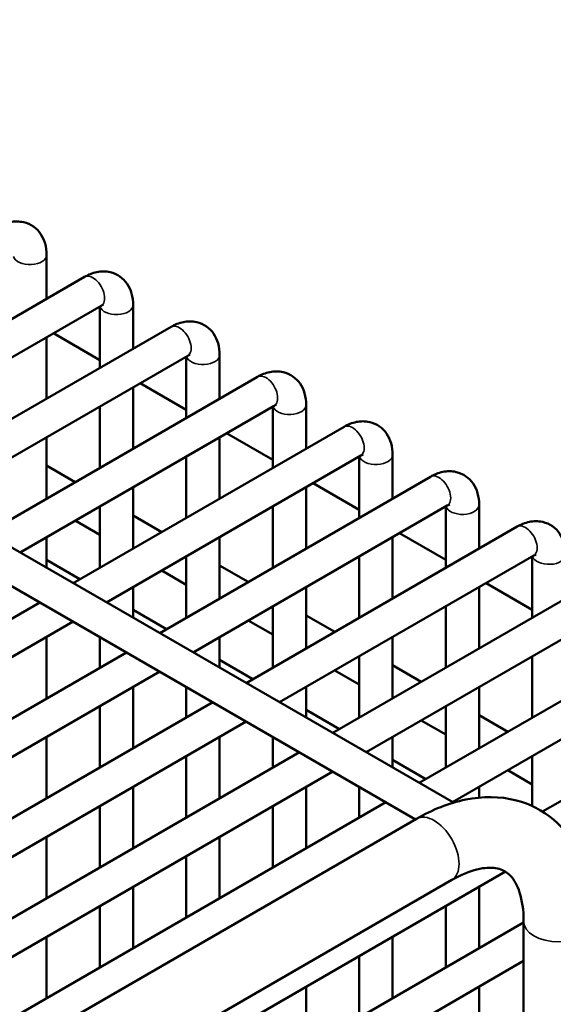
# Model space of a CAD drawing. Header units: inches. Extents: x 1 to 237, y 4 to 150.
# Tile 171 of 237: x 179.45 to 181.34, y 101.4 to 104.88. Entities that reach past the tile are written whole.
import ezdxf

# ---------------------------------------------------------------- set-up
doc = ezdxf.new("R2010")
doc.units = ezdxf.units.IN
doc.header["$LTSCALE"] = 7
doc.header["$MEASUREMENT"] = 0
doc.layers.add('Visible (ANSI)', color=7, linetype='Continuous', lineweight=50)
doc.layers.add('Visible Narrow (ANSI)', color=7, linetype='Continuous', lineweight=35)

msp = doc.modelspace()

# ---------------------------------------------------------------- linework, layer by layer
at = {"layer": 'Visible (ANSI)'}
for p, q in [((172.8039, 106.8351), (180.9825, 102.1132)), ((172.7448, 106.7328), (180.8486, 102.0541)), ((179.5426, 104.0516), (179.5426, 103.8967)), ((178.718, 103.4206), (179.6767, 103.9742)), ((178.8361, 103.3524), (179.7358, 103.8719)), ((179.7307, 103.869), (179.7307, 103.6517)), ((179.8488, 103.8748), (179.8488, 103.7199)), ((179.0242, 103.2438), (179.9829, 103.7974)), ((179.5426, 103.7604), (179.5426, 103.5431)), ((179.5671, 103.7745), (179.7307, 103.68)), ((179.1423, 103.1756), (180.042, 103.6951)), ((180.0369, 103.6922), (180.0369, 103.4749)), ((180.155, 103.698), (180.155, 103.5431)), ((179.3304, 103.067), (180.2892, 103.6206)), ((179.8488, 103.5836), (179.8488, 103.3663)), ((179.8733, 103.5977), (180.0369, 103.5032)), ((179.4485, 102.9988), (180.3482, 103.5183)), ((179.7307, 103.5154), (179.7307, 103.2981)), ((180.3432, 103.5154), (180.3432, 103.2981)), ((180.4613, 103.5212), (180.4613, 103.3663)), ((179.6366, 102.8902), (180.5954, 103.4438)), ((179.5426, 103.4068), (179.5426, 103.1895)), ((180.155, 103.4068), (180.155, 103.1895)), ((180.1795, 103.4209), (180.3432, 103.3264)), ((179.7548, 102.822), (180.6545, 103.3415)), ((180.0369, 103.3386), (180.0369, 103.1213)), ((180.6494, 103.3386), (180.6494, 103.1213)), ((180.7675, 103.3444), (180.7675, 103.1895)), ((179.5426, 103.3066), (179.6439, 103.248)), ((179.9429, 102.7134), (180.9016, 103.267)), ((179.8488, 103.23), (179.8488, 103.0127)), ((180.4613, 103.23), (180.4613, 103.0127)), ((180.4858, 103.2441), (180.6494, 103.1496)), ((179.7307, 103.1618), (179.7307, 102.9445)), ((180.061, 102.6452), (180.9607, 103.1647)), ((180.3432, 103.1618), (180.3432, 102.9445)), ((180.9556, 103.1618), (180.9556, 102.9445)), ((181.0737, 103.1676), (181.0737, 103.0127)), ((179.8488, 103.1298), (179.9502, 103.0712)), ((179.6439, 103.1117), (179.7307, 103.0616)), ((180.2491, 102.5366), (181.2079, 103.0902)), ((179.5426, 103.0532), (179.5426, 102.9445)), ((180.155, 103.0532), (180.155, 102.8359)), ((180.7675, 103.0532), (180.7675, 102.8359)), ((180.792, 103.0673), (180.9556, 102.9728)), ((180.0369, 102.985), (180.0369, 102.7677)), ((180.3672, 102.4684), (181.2669, 102.9879)), ((180.6494, 102.985), (180.6494, 102.7677)), ((181.2618, 102.985), (181.2618, 102.7677)), ((179.5426, 102.9722), (179.6606, 102.904)), ((180.155, 102.953), (180.2564, 102.8944)), ((179.9502, 102.9349), (180.0369, 102.8848)), ((180.5553, 102.3598), (181.5141, 102.9134)), ((181.0982, 102.8905), (181.2618, 102.796)), ((179.8488, 102.8764), (179.8488, 102.7677)), ((180.4613, 102.8764), (180.4613, 102.6591)), ((181.0737, 102.8764), (181.0737, 102.6591)), ((177.4513, 101.6285), (179.5185, 102.822)), ((180.3432, 102.8082), (180.3432, 102.5909)), ((180.6734, 102.2916), (181.5731, 102.8111)), ((180.9556, 102.8082), (180.9556, 102.5909)), ((179.8488, 102.7954), (179.9668, 102.7272)), ((180.4613, 102.7762), (180.5626, 102.7176)), ((177.5694, 101.5603), (179.6366, 102.7539)), ((180.2564, 102.7581), (180.3432, 102.708)), ((180.8616, 102.183), (181.8203, 102.7366)), ((179.5426, 102.6996), (179.5426, 102.4823)), ((179.7307, 102.6996), (179.7307, 102.5909)), ((180.155, 102.6996), (180.155, 102.5909)), ((180.7675, 102.6996), (180.7675, 102.4823)), ((177.7575, 101.4517), (179.8248, 102.6452)), ((180.9797, 102.1148), (181.8794, 102.6343)), ((180.155, 102.6185), (180.273, 102.5504)), ((180.6494, 102.6314), (180.6494, 102.4141)), ((180.7675, 102.5994), (180.8688, 102.5408)), ((181.2618, 102.6314), (181.2618, 102.4141)), ((177.8756, 101.3835), (179.9429, 102.5771)), ((180.5626, 102.5813), (180.6494, 102.5312)), ((181.2982, 102.0815), (182.1265, 102.5598)), ((179.8488, 102.5227), (179.8488, 102.3055)), ((180.0369, 102.5227), (180.0369, 102.4141)), ((180.4613, 102.5227), (180.4613, 102.4141)), ((181.0737, 102.5227), (181.0737, 102.3055)), ((178.0638, 101.2749), (180.131, 102.4684)), ((179.7307, 102.4546), (179.7307, 102.2373)), ((180.4613, 102.4417), (180.5792, 102.3736)), ((180.9556, 102.4546), (180.9556, 102.2373)), ((178.1819, 101.2067), (180.2491, 102.4003)), ((180.8688, 102.4045), (180.9556, 102.3544)), ((181.0737, 102.4226), (181.1751, 102.364)), ((179.5426, 102.3459), (179.5426, 102.1287)), ((180.155, 102.3459), (180.155, 102.1287)), ((180.3432, 102.3459), (180.3432, 102.2373)), ((180.7675, 102.3459), (180.7675, 102.2373)), ((178.37, 101.0981), (180.4372, 102.2916)), ((180.0369, 102.2778), (180.0369, 102.0605)), ((180.7675, 102.2649), (180.8855, 102.1968)), ((181.2618, 102.2778), (181.2618, 102.1011)), ((178.4881, 101.0299), (180.5553, 102.2235)), ((181.1751, 102.2277), (181.2618, 102.1776)), ((179.8488, 102.1691), (179.8488, 101.9519)), ((180.4613, 102.1691), (180.4613, 101.9519)), ((180.6494, 102.1691), (180.6494, 102.0605)), ((181.0737, 102.1691), (181.0737, 102.1312)), ((178.6762, 100.9213), (180.7434, 102.1148)), ((179.7307, 102.101), (179.7307, 101.8837)), ((180.3432, 102.101), (180.3432, 101.8837)), ((177.7811, 100.2831), (180.8518, 102.056)), ((179.5426, 101.9923), (179.5426, 101.7751)), ((180.155, 101.9923), (180.155, 101.7751)), ((180.0369, 101.9242), (180.0369, 101.7069)), ((179.1005, 100.6763), (181.1665, 101.8691)), ((177.9061, 100.0666), (180.9768, 101.8395)), ((179.8488, 101.8155), (179.8488, 101.5983)), ((181.0737, 101.8155), (181.0737, 101.5983)), ((179.7307, 101.7474), (179.7307, 101.5301)), ((180.9556, 101.7474), (180.9556, 101.5301)), ((179.2887, 100.5677), (181.2312, 101.6892)), ((181.2312, 101.6926), (181.2312, 99.2737)), ((179.5426, 101.6387), (179.5426, 101.4215)), ((180.7675, 101.6387), (180.7675, 101.4215)), ((180.6494, 101.5706), (180.6494, 101.3533)), ((179.4068, 100.4995), (181.2312, 101.5529)), ((180.4613, 101.4619), (180.4613, 101.2447)), ((181.0737, 101.4619), (181.0737, 101.2447))]:
    msp.add_line(p, q, dxfattribs=at)
for points, knots in [([(179.3705, 104.151), (179.3839, 104.1587), (179.3984, 104.1647), (179.429, 104.1709), (179.4452, 104.1713), (179.4735, 104.1647), (179.4855, 104.1595), (179.5059, 104.1452), (179.5143, 104.1364), (179.5284, 104.1162), (179.5336, 104.1045), (179.541, 104.0791), (179.5426, 104.0653), (179.5426, 104.0516)], [0, 0, 0, 0, 0.314159, 0.314159, 0.611451, 0.611451, 0.836785, 0.836785, 1.050201, 1.050201, 1.29221, 1.29221, 1.570796, 1.570796, 1.570796, 1.570796]), ([(179.6767, 103.9742), (179.6901, 103.9819), (179.7046, 103.9879), (179.7353, 103.9941), (179.7515, 103.9945), (179.7797, 103.9879), (179.7917, 103.9827), (179.8121, 103.9684), (179.8206, 103.9596), (179.8347, 103.9394), (179.8399, 103.9277), (179.8472, 103.9023), (179.8488, 103.8885), (179.8488, 103.8748)], [0, 0, 0, 0, 0.314159, 0.314159, 0.611451, 0.611451, 0.836785, 0.836785, 1.050201, 1.050201, 1.29221, 1.29221, 1.570796, 1.570796, 1.570796, 1.570796]), ([(179.7358, 103.8719), (179.7385, 103.8734), (179.7407, 103.8744), (179.7434, 103.8753), (179.744, 103.8754), (179.744, 103.8754)], [0, 0, 0, 0, 0.2067237, 0.2067237, 0.3804885, 0.3804885, 0.3804885, 0.3804885]), ([(179.9829, 103.7974), (179.9963, 103.8051), (180.0108, 103.8111), (180.0415, 103.8173), (180.0577, 103.8177), (180.086, 103.8111), (180.098, 103.8059), (180.1183, 103.7916), (180.1268, 103.7828), (180.1409, 103.7626), (180.1461, 103.7509), (180.1534, 103.7255), (180.155, 103.7117), (180.155, 103.698)], [0, 0, 0, 0, 0.314159, 0.314159, 0.611451, 0.611451, 0.836785, 0.836785, 1.050201, 1.050201, 1.29221, 1.29221, 1.570796, 1.570796, 1.570796, 1.570796]), ([(180.042, 103.6951), (180.0447, 103.6966), (180.0469, 103.6976), (180.0496, 103.6985), (180.0503, 103.6986), (180.0503, 103.6986)], [0, 0, 0, 0, 0.2067237, 0.2067237, 0.3804885, 0.3804885, 0.3804885, 0.3804885]), ([(180.2892, 103.6206), (180.3026, 103.6283), (180.3171, 103.6343), (180.3477, 103.6405), (180.3639, 103.6409), (180.3922, 103.6343), (180.4042, 103.6291), (180.4246, 103.6148), (180.433, 103.606), (180.4471, 103.5858), (180.4523, 103.5741), (180.4597, 103.5487), (180.4613, 103.5349), (180.4613, 103.5212)], [0, 0, 0, 0, 0.314159, 0.314159, 0.611451, 0.611451, 0.836785, 0.836785, 1.050201, 1.050201, 1.29221, 1.29221, 1.570796, 1.570796, 1.570796, 1.570796]), ([(180.3482, 103.5183), (180.3509, 103.5198), (180.3532, 103.5208), (180.3558, 103.5217), (180.3565, 103.5218), (180.3565, 103.5218)], [0, 0, 0, 0, 0.2067237, 0.2067237, 0.3804885, 0.3804885, 0.3804885, 0.3804885]), ([(180.5954, 103.4438), (180.6088, 103.4515), (180.6233, 103.4575), (180.6539, 103.4637), (180.6701, 103.4641), (180.6984, 103.4575), (180.7104, 103.4523), (180.7308, 103.438), (180.7392, 103.4292), (180.7533, 103.409), (180.7585, 103.3973), (180.7659, 103.3719), (180.7675, 103.3581), (180.7675, 103.3444)], [0, 0, 0, 0, 0.314159, 0.314159, 0.611451, 0.611451, 0.836785, 0.836785, 1.050201, 1.050201, 1.29221, 1.29221, 1.570796, 1.570796, 1.570796, 1.570796]), ([(180.6545, 103.3415), (180.6572, 103.343), (180.6594, 103.344), (180.6621, 103.3449), (180.6627, 103.345), (180.6627, 103.345)], [0, 0, 0, 0, 0.2067237, 0.2067237, 0.3804885, 0.3804885, 0.3804885, 0.3804885]), ([(180.9016, 103.267), (180.915, 103.2747), (180.9295, 103.2807), (180.9602, 103.2869), (180.9764, 103.2873), (181.0046, 103.2807), (181.0167, 103.2755), (181.037, 103.2612), (181.0455, 103.2524), (181.0596, 103.2322), (181.0648, 103.2205), (181.0721, 103.1951), (181.0737, 103.1813), (181.0737, 103.1676)], [0, 0, 0, 0, 0.314159, 0.314159, 0.611451, 0.611451, 0.836785, 0.836785, 1.050201, 1.050201, 1.29221, 1.29221, 1.570796, 1.570796, 1.570796, 1.570796]), ([(180.9607, 103.1647), (180.9634, 103.1662), (180.9656, 103.1672), (180.9683, 103.1681), (180.9689, 103.1682), (180.9689, 103.1682)], [0, 0, 0, 0, 0.2067237, 0.2067237, 0.3804885, 0.3804885, 0.3804885, 0.3804885]), ([(181.2079, 103.0902), (181.2212, 103.0979), (181.2357, 103.1039), (181.2664, 103.1101), (181.2826, 103.1105), (181.3109, 103.1039), (181.3229, 103.0987), (181.3432, 103.0844), (181.3517, 103.0756), (181.3658, 103.0554), (181.371, 103.0437), (181.3783, 103.0183), (181.38, 103.0045), (181.38, 102.9908)], [0, 0, 0, 0, 0.314159, 0.314159, 0.611451, 0.611451, 0.836785, 0.836785, 1.050201, 1.050201, 1.29221, 1.29221, 1.570796, 1.570796, 1.570796, 1.570796]), ([(181.2669, 102.9879), (181.2696, 102.9894), (181.2718, 102.9904), (181.2745, 102.9913), (181.2752, 102.9914), (181.2752, 102.9914)], [0, 0, 0, 0, 0.2067237, 0.2067237, 0.3804885, 0.3804885, 0.3804885, 0.3804885]), ([(180.8518, 102.056), (180.9079, 102.0883), (180.9663, 102.112), (181.0858, 102.1362), (181.1473, 102.1364), (181.2534, 102.1087), (181.2986, 102.0856), (181.3736, 102.023), (181.4036, 101.9843), (181.4519, 101.8919), (181.4679, 101.8368), (181.4794, 101.7508), (181.4812, 101.7219), (181.4812, 101.6926)], [0, 0, 0, 0, 0.314159, 0.314159, 0.628319, 0.628319, 0.885458, 0.885458, 1.136407, 1.136407, 1.428363, 1.428363, 1.570796, 1.570796, 1.570796, 1.570796]), ([(180.9768, 101.8395), (181.0092, 101.8582), (181.0398, 101.8705), (181.0928, 101.8835), (181.1148, 101.8841), (181.1504, 101.8786), (181.1633, 101.8726), (181.1878, 101.8526), (181.1999, 101.8374), (181.22, 101.7905), (181.2276, 101.7595), (181.2309, 101.7127), (181.2312, 101.7028), (181.2312, 101.6926)], [0, 0, 0, 0, 0.279472, 0.279472, 0.565043, 0.565043, 0.879202, 0.879202, 1.193362, 1.193362, 1.494464, 1.494464, 1.570796, 1.570796, 1.570796, 1.570796])]:
    msp.add_open_spline(points, degree=3, knots=knots, dxfattribs=at)
at = {"layer": 'Visible Narrow (ANSI)'}
for centre, major_axis, start_param, end_param in [((179.4835, 104.0516), (-0.0591, 0), 0.159548, 3.141593), ((179.7062, 103.923), (0.0295, -0.0511), 0, 3.141593), ((179.7898, 103.8748), (-0.0591, 0), 0.159548, 3.141593), ((180.0125, 103.7462), (0.0295, -0.0511), 0, 3.141593), ((180.096, 103.698), (-0.0591, 0), 0.159548, 3.141593), ((180.3187, 103.5694), (0.0295, -0.0511), 0, 3.141593), ((180.4022, 103.5212), (-0.0591, 0), 0.159548, 3.141593), ((180.6249, 103.3926), (0.0295, -0.0511), 0, 3.141593), ((180.7084, 103.3444), (-0.0591, 0), 0.159548, 3.141593), ((180.9312, 103.2158), (0.0295, -0.0511), 0, 3.141593), ((181.0147, 103.1676), (-0.0591, 0), 0.159548, 3.141593), ((181.2374, 103.039), (0.0295, -0.0511), 0, 3.141593), ((181.3209, 102.9908), (-0.0591, 0), 0.159548, 3.141593), ((180.9143, 101.9477), (-0.0625, 0.1083), 3.141593, 6.283185), ((181.3562, 101.6926), (0.125, 0), 3.141593, 6.283185)]:
    msp.add_ellipse(centre, major_axis=major_axis, ratio=0.57735, start_param=start_param, end_param=end_param, dxfattribs=at)

doc.saveas('drawing.dxf')
